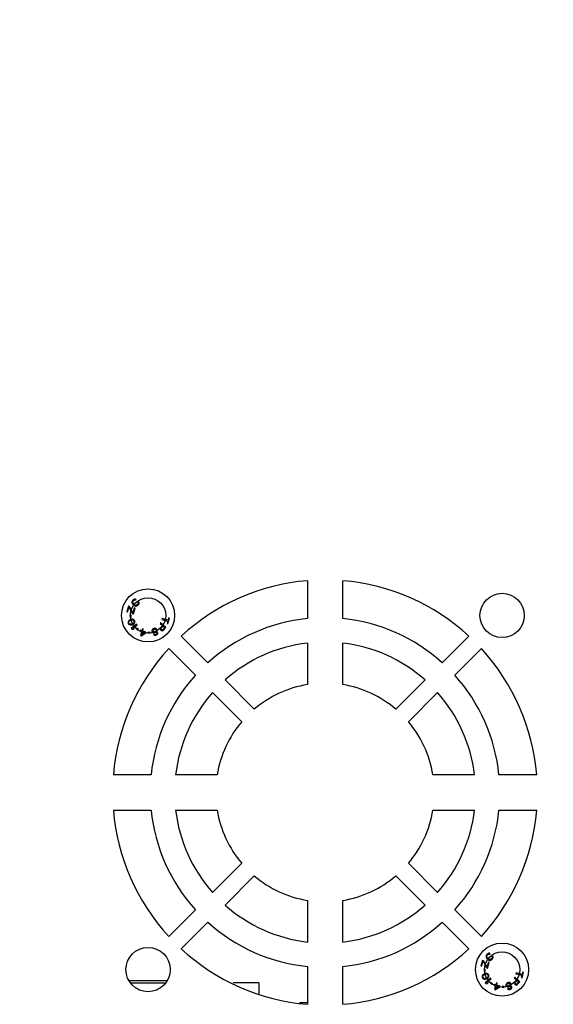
# Model space of a CAD drawing. Header units: millimetres. Extents: x 1117 to 38156, y -1945 to 7303.
# Tile 244 of 256: x 9241 to 9301, y 530 to 641. Entities that reach past the tile are written whole.
import ezdxf

# ---------------------------------------------------------------- set-up
doc = ezdxf.new("R2010")
doc.units = ezdxf.units.MM
doc.styles.get("Standard").update_dxf_attribs({"font": 'arial.ttf'})
doc.dimstyles.new('DIMSTYLE_1', dxfattribs={"dimtxt": 4.2, "dimasz": 3.6, "dimexe": 2.5, "dimexo": 0, "dimgap": 1.05, "dimtad": 1, "dimdsep": 46, "dimtxsty": 'Standard', "dimblk": '_FILLED', "dimblk1": '_FILLED', "dimblk2": '_FILLED', "dimcen": 0.09, "dimazin": 2, "dimtp": 0.01, "dimtm": 0.01, "dimtfac": 1, "dimtofl": 0, "dimtmove": 0, "dimatfit": 3, "dimldrblk": '_FILLED', "dimfxl": 0, "dimtolj": 1, "dimarcsym": 0})

# ---------------------------------------------------------------- blocks, each defined once
blk = doc.blocks.new('_FILLED')
at = {"color": 0, "linetype": 'ByBlock'}
blk.add_solid([(0, 0), (-1, 0.167), (-1, -0.167)], dxfattribs=at)
blk = doc.blocks.new('*D83')
at = {"color": 0, "linetype": 'Continuous', "lineweight": -2}
for p, q in [((9103.52, 697.05), (9103.52, 740.78)), ((9372.22, 557.71), (9372.22, 740.78)), ((9107.12, 738.28), (9368.62, 738.28))]:
    blk.add_line(p, q, dxfattribs=at)
at = {"layer": 'Defpoints', "color": 0, "linetype": 'Continuous'}
for p in [(9372.22, 738.28), (9103.52, 697.05), (9372.22, 557.71)]:
    blk.add_point(p, dxfattribs=at)
at = {"color": 0, "linetype": 'Continuous', "lineweight": -2, "xscale": 3.6, "yscale": 3.6, "zscale": 3.6, "rotation": 180}
blk.add_blockref('_FILLED', (9103.52, 738.28), dxfattribs=at)
at = {"color": 0, "linetype": 'Continuous', "lineweight": -2, "xscale": 3.6, "yscale": 3.6, "zscale": 3.6}
blk.add_blockref('_FILLED', (9372.22, 738.28), dxfattribs=at)
at = {"color": 0, "linetype": 'Continuous', "insert": (9228.76, 744.43), "char_height": 10, "attachment_point": 5}
blk.add_mtext('\\A1;268.7', dxfattribs=at)

msp = doc.modelspace()

# ---------------------------------------------------------------- linework, layer by layer
at = {"color": 7, "linetype": 'Continuous'}
for p, q in [((9273.524, 577.967), (9273.524, 573.699)), ((9277.524, 573.699), (9277.524, 577.967)), ((9253.32, 575.092), (9253.122, 574.464)), ((9253.202, 574.439), (9253.376, 574.988)), ((9253.432, 575.056), (9253.32, 575.092)), ((9253.376, 574.988), (9253.747, 574.267)), ((9253.809, 574.351), (9253.432, 575.056)), ((9253.732, 575.65), (9253.709, 575.58)), ((9253.709, 575.58), (9253.71, 575.486)), ((9253.71, 575.486), (9253.734, 575.415)), ((9253.778, 575.72), (9253.732, 575.65)), ((9253.734, 575.415), (9253.781, 575.344)), ((9253.883, 575.825), (9253.778, 575.72)), ((9253.781, 575.344), (9253.959, 575.165)), ((9253.803, 575.532), (9253.814, 575.59)), ((9253.816, 575.473), (9253.803, 575.532)), ((9253.977, 574.884), (9253.809, 574.351)), ((9253.814, 575.59), (9253.849, 575.649)), ((9253.851, 575.414), (9253.816, 575.473)), ((9253.849, 575.649), (9253.954, 575.753)), ((9254.029, 575.235), (9253.851, 575.414)), ((9253.875, 574.226), (9254.074, 574.854)), ((9253.953, 575.871), (9253.883, 575.825)), ((9254.023, 575.894), (9253.953, 575.871)), ((9253.954, 575.753), (9254.013, 575.788)), ((9253.959, 575.165), (9254.03, 575.117)), ((9254.074, 574.854), (9253.977, 574.884)), ((9254.013, 575.788), (9254.071, 575.799)), ((9254.117, 575.893), (9254.023, 575.894)), ((9254.089, 575.199), (9254.029, 575.235)), ((9254.03, 575.117), (9254.101, 575.093)), ((9254.071, 575.799), (9254.119, 575.775)), ((9254.147, 575.187), (9254.089, 575.199)), ((9254.101, 575.093), (9254.195, 575.092)), ((9254.188, 575.845), (9254.117, 575.893)), ((9254.119, 575.775), (9254.188, 575.845)), ((9254.206, 575.198), (9254.147, 575.187)), ((9254.195, 575.092), (9254.266, 575.115)), ((9254.265, 575.232), (9254.206, 575.198)), ((9254.37, 575.337), (9254.265, 575.232)), ((9254.266, 575.115), (9254.336, 575.161)), ((9254.336, 575.161), (9254.441, 575.265)), ((9254.404, 575.395), (9254.37, 575.337)), ((9254.461, 575.571), (9254.392, 575.501)), ((9254.392, 575.501), (9254.416, 575.454)), ((9254.416, 575.454), (9254.404, 575.395)), ((9254.441, 575.265), (9254.487, 575.335)), ((9254.509, 575.5), (9254.461, 575.571)), ((9254.487, 575.335), (9254.51, 575.406)), ((9254.51, 575.406), (9254.509, 575.5)), ((9253.122, 574.464), (9253.202, 574.439)), ((9253.61, 574.074), (9253.526, 574.071)), ((9253.526, 574.071), (9253.536, 573.84)), ((9253.536, 573.84), (9253.62, 573.844)), ((9253.62, 573.844), (9253.61, 574.074)), ((9253.747, 574.267), (9253.875, 574.226)), ((9257.78, 573.132), (9257.94, 573.737)), ((9257.859, 573.758), (9257.791, 573.503)), ((9257.94, 573.737), (9257.859, 573.758)), ((9253.278, 573.342), (9253.262, 573.246)), ((9253.262, 573.246), (9253.284, 573.149)), ((9253.307, 573.406), (9253.278, 573.342)), ((9253.284, 573.149), (9253.336, 573.063)), ((9253.357, 573.462), (9253.307, 573.406)), ((9253.336, 573.063), (9253.414, 573.006)), ((9253.347, 573.263), (9253.359, 573.321)), ((9253.362, 573.18), (9253.347, 573.263)), ((9253.398, 573.496), (9253.357, 573.462)), ((9253.359, 573.321), (9253.428, 573.42)), ((9253.408, 573.11), (9253.362, 573.18)), ((9253.469, 573.543), (9253.398, 573.496)), ((9253.458, 573.077), (9253.408, 573.11)), ((9253.414, 573.006), (9253.479, 572.979)), ((9253.428, 573.42), (9253.516, 573.473)), ((9253.576, 573.053), (9253.458, 573.077)), ((9253.61, 573.599), (9253.469, 573.543)), ((9253.479, 572.979), (9253.554, 572.973)), ((9253.516, 573.473), (9253.625, 573.517)), ((9253.554, 572.973), (9253.606, 572.977)), ((9253.675, 573.076), (9253.576, 573.053)), ((9253.606, 572.977), (9253.691, 572.993)), ((9253.694, 573.615), (9253.61, 573.599)), ((9254.224, 573.07), (9253.623, 572.557)), ((9253.625, 573.517), (9253.725, 573.539)), ((9253.785, 573.12), (9253.675, 573.076)), ((9253.691, 572.993), (9253.831, 573.049)), ((9253.747, 573.619), (9253.694, 573.615)), ((9253.725, 573.539), (9253.843, 573.515)), ((9253.821, 573.613), (9253.747, 573.619)), ((9253.872, 573.172), (9253.785, 573.12)), ((9253.79, 572.569), (9254.288, 572.995)), ((9253.887, 573.586), (9253.821, 573.613)), ((9253.831, 573.049), (9253.903, 573.096)), ((9253.843, 573.515), (9253.892, 573.482)), ((9253.941, 573.271), (9253.872, 573.172)), ((9253.964, 573.529), (9253.887, 573.586)), ((9253.892, 573.482), (9253.939, 573.412)), ((9253.903, 573.096), (9253.943, 573.13)), ((9253.939, 573.412), (9253.954, 573.33)), ((9253.954, 573.33), (9253.941, 573.271)), ((9253.943, 573.13), (9253.993, 573.186)), ((9254.017, 573.444), (9253.964, 573.529)), ((9253.993, 573.186), (9254.022, 573.251)), ((9254.038, 573.346), (9254.017, 573.444)), ((9254.022, 573.251), (9254.038, 573.346)), ((9254.288, 572.995), (9254.224, 573.07)), ((9256.948, 573.21), (9256.883, 573.135)), ((9256.883, 573.135), (9257.149, 572.903)), ((9256.954, 572.68), (9256.912, 572.607)), ((9257.543, 572.689), (9256.948, 573.21)), ((9257.149, 572.903), (9256.954, 572.68)), ((9257.019, 572.601), (9257.225, 572.836)), ((9257.109, 573.684), (9257.084, 573.588)), ((9257.084, 573.588), (9257.766, 573.408)), ((9257.791, 573.503), (9257.109, 573.684)), ((9257.415, 572.67), (9257.209, 572.435)), ((9257.225, 572.836), (9257.415, 572.67)), ((9257.283, 572.392), (9257.543, 572.689)), ((9257.766, 573.408), (9257.699, 573.153)), ((9257.699, 573.153), (9257.78, 573.132)), ((9253.623, 572.557), (9253.687, 572.482)), ((9253.687, 572.482), (9253.841, 572.483)), ((9253.943, 572.571), (9253.79, 572.569)), ((9253.841, 572.483), (9253.943, 572.571)), ((9254.273, 572.602), (9254.221, 572.536)), ((9254.221, 572.536), (9254.404, 572.395)), ((9254.455, 572.461), (9254.273, 572.602)), ((9254.404, 572.395), (9254.455, 572.461)), ((9254.665, 572.368), (9254.635, 572.271)), ((9254.635, 572.271), (9254.793, 572.223)), ((9254.793, 572.223), (9254.66, 571.789)), ((9254.66, 571.789), (9254.754, 571.76)), ((9254.822, 572.319), (9254.665, 572.368)), ((9254.754, 571.76), (9255.265, 572.078)), ((9254.794, 571.889), (9254.887, 572.194)), ((9255.155, 572.112), (9254.794, 571.889)), ((9254.891, 572.544), (9254.822, 572.319)), ((9254.887, 572.194), (9255.155, 572.112)), ((9254.986, 572.516), (9254.891, 572.544)), ((9254.917, 572.291), (9254.986, 572.516)), ((9255.294, 572.175), (9254.917, 572.291)), ((9255.265, 572.078), (9255.294, 572.175)), ((9255.746, 572.148), (9255.516, 572.137)), ((9255.516, 572.137), (9255.52, 572.053)), ((9255.52, 572.053), (9255.75, 572.064)), ((9255.75, 572.064), (9255.746, 572.148)), ((9255.947, 572.338), (9255.943, 572.263)), ((9255.943, 572.263), (9255.975, 572.186)), ((9255.982, 572.425), (9255.947, 572.338)), ((9255.975, 572.186), (9256.032, 572.136)), ((9256.03, 572.482), (9255.982, 572.425)), ((9256.099, 572.529), (9256.03, 572.482)), ((9256.032, 572.136), (9256.118, 572.1)), ((9256.04, 572.286), (9256.051, 572.345)), ((9256.06, 572.239), (9256.04, 572.286)), ((9256.051, 572.345), (9256.084, 572.395)), ((9256.11, 572.205), (9256.06, 572.239)), ((9256.084, 572.395), (9256.138, 572.436)), ((9256.221, 572.58), (9256.099, 572.529)), ((9256.168, 572.193), (9256.11, 572.205)), ((9256.118, 572.1), (9256.192, 572.094)), ((9256.138, 572.436), (9256.259, 572.487)), ((9256.242, 571.933), (9256.151, 571.894)), ((9256.151, 571.894), (9256.185, 571.854)), ((9256.235, 572.203), (9256.168, 572.193)), ((9256.185, 571.854), (9256.257, 571.811)), ((9256.192, 572.094), (9256.274, 572.11)), ((9256.303, 572.596), (9256.221, 572.58)), ((9256.326, 572.241), (9256.235, 572.203)), ((9256.27, 571.908), (9256.242, 571.933)), ((9256.257, 571.811), (9256.337, 571.79)), ((9256.259, 572.487), (9256.327, 572.497)), ((9256.313, 571.89), (9256.27, 571.908)), ((9256.274, 572.11), (9256.365, 572.148)), ((9256.398, 572.581), (9256.303, 572.596)), ((9256.365, 571.893), (9256.313, 571.89)), ((9256.394, 572.251), (9256.326, 572.241)), ((9256.327, 572.497), (9256.392, 572.469)), ((9256.337, 571.79), (9256.419, 571.807)), ((9256.365, 572.148), (9256.417, 572.152)), ((9256.456, 571.931), (9256.365, 571.893)), ((9256.392, 572.469), (9256.426, 572.429)), ((9256.467, 572.246), (9256.394, 572.251)), ((9256.476, 572.523), (9256.398, 572.581)), ((9256.417, 572.152), (9256.476, 572.14)), ((9256.419, 571.807), (9256.495, 571.838)), ((9256.426, 572.429), (9256.517, 572.467)), ((9256.495, 571.966), (9256.456, 571.931)), ((9256.554, 572.209), (9256.467, 572.246)), ((9256.517, 572.467), (9256.476, 572.523)), ((9256.476, 572.14), (9256.511, 572.1)), ((9256.528, 572.016), (9256.495, 571.966)), ((9256.495, 571.838), (9256.549, 571.879)), ((9256.511, 572.1), (9256.524, 572.069)), ((9256.524, 572.069), (9256.528, 572.016)), ((9256.549, 571.879), (9256.597, 571.936)), ((9256.595, 572.154), (9256.554, 572.209)), ((9256.621, 572.092), (9256.595, 572.154)), ((9256.597, 571.936), (9256.632, 572.023)), ((9256.632, 572.023), (9256.621, 572.092)), ((9256.912, 572.607), (9256.907, 572.524)), ((9256.907, 572.524), (9256.925, 572.443)), ((9256.925, 572.443), (9256.952, 572.397)), ((9256.952, 572.397), (9257.003, 572.353)), ((9256.999, 572.553), (9257.019, 572.601)), ((9257.003, 572.506), (9256.999, 572.553)), ((9257.03, 572.46), (9257.003, 572.506)), ((9257.003, 572.353), (9257.052, 572.332)), ((9257.068, 572.427), (9257.03, 572.46)), ((9257.052, 572.332), (9257.135, 572.325)), ((9257.117, 572.406), (9257.068, 572.427)), ((9257.164, 572.409), (9257.117, 572.406)), ((9257.135, 572.325), (9257.216, 572.341)), ((9257.209, 572.435), (9257.164, 572.409)), ((9257.216, 572.341), (9257.283, 572.392)), ((9262.284, 568.705), (9259.276, 571.713)), ((9291.773, 571.713), (9288.765, 568.705)), ((9273.524, 570.932), (9273.524, 566.238)), ((9277.524, 566.238), (9277.524, 570.932)), ((9257.862, 570.299), (9260.87, 567.291)), ((9290.179, 567.291), (9293.187, 570.299)), ((9267.527, 563.462), (9264.232, 566.758)), ((9286.817, 566.758), (9283.521, 563.462)), ((9262.817, 565.343), (9266.113, 562.048)), ((9284.936, 562.048), (9288.232, 565.343)), ((9255.876, 556.051), (9251.608, 556.051)), ((9263.337, 556.051), (9258.643, 556.051)), ((9292.406, 556.051), (9287.711, 556.051)), ((9299.441, 556.051), (9295.173, 556.051)), ((9251.608, 552.051), (9255.876, 552.051)), ((9258.643, 552.051), (9263.337, 552.051)), ((9287.711, 552.051), (9292.406, 552.051)), ((9295.173, 552.051), (9299.441, 552.051)), ((9266.113, 546.054), (9262.817, 542.758)), ((9288.232, 542.758), (9284.936, 546.054)), ((9264.232, 541.343), (9267.527, 544.639)), ((9283.521, 544.639), (9286.817, 541.343)), ((9273.524, 541.864), (9273.524, 537.169)), ((9277.524, 537.169), (9277.524, 541.864)), ((9260.87, 540.81), (9257.862, 537.802)), ((9293.187, 537.802), (9290.179, 540.81)), ((9259.276, 536.388), (9262.284, 539.396)), ((9288.765, 539.396), (9291.773, 536.388)), ((9293.32, 535.092), (9293.122, 534.464)), ((9293.202, 534.439), (9293.376, 534.988)), ((9293.432, 535.056), (9293.32, 535.092)), ((9293.376, 534.988), (9293.747, 534.267)), ((9293.809, 534.351), (9293.432, 535.056)), ((9293.732, 535.65), (9293.709, 535.58)), ((9293.709, 535.58), (9293.71, 535.486)), ((9293.71, 535.486), (9293.734, 535.415)), ((9293.778, 535.72), (9293.732, 535.65)), ((9293.734, 535.415), (9293.781, 535.344)), ((9293.883, 535.825), (9293.778, 535.72)), ((9293.781, 535.344), (9293.959, 535.165)), ((9293.803, 535.532), (9293.814, 535.59)), ((9293.816, 535.473), (9293.803, 535.532)), ((9293.977, 534.884), (9293.809, 534.351)), ((9293.814, 535.59), (9293.849, 535.649)), ((9293.851, 535.414), (9293.816, 535.473)), ((9293.849, 535.649), (9293.954, 535.753)), ((9294.029, 535.235), (9293.851, 535.414)), ((9293.875, 534.226), (9294.074, 534.854)), ((9293.953, 535.871), (9293.883, 535.825)), ((9294.023, 535.894), (9293.953, 535.871)), ((9293.954, 535.753), (9294.013, 535.788)), ((9293.959, 535.165), (9294.03, 535.117)), ((9294.074, 534.854), (9293.977, 534.884)), ((9294.013, 535.788), (9294.071, 535.799)), ((9294.117, 535.893), (9294.023, 535.894)), ((9294.089, 535.199), (9294.029, 535.235)), ((9294.03, 535.117), (9294.101, 535.093)), ((9294.071, 535.799), (9294.119, 535.775)), ((9294.147, 535.187), (9294.089, 535.199)), ((9294.101, 535.093), (9294.195, 535.092)), ((9294.188, 535.845), (9294.117, 535.893)), ((9294.119, 535.775), (9294.188, 535.845)), ((9294.206, 535.198), (9294.147, 535.187)), ((9294.195, 535.092), (9294.266, 535.115)), ((9294.265, 535.232), (9294.206, 535.198)), ((9294.37, 535.337), (9294.265, 535.232)), ((9294.266, 535.115), (9294.336, 535.161)), ((9294.336, 535.161), (9294.441, 535.265)), ((9294.404, 535.395), (9294.37, 535.337)), ((9294.461, 535.571), (9294.392, 535.501)), ((9294.392, 535.501), (9294.416, 535.454)), ((9294.416, 535.454), (9294.404, 535.395)), ((9294.441, 535.265), (9294.487, 535.335)), ((9294.509, 535.5), (9294.461, 535.571)), ((9294.487, 535.335), (9294.51, 535.406)), ((9294.51, 535.406), (9294.509, 535.5)), ((9273.524, 534.402), (9273.524, 530.134)), ((9277.524, 530.134), (9277.524, 534.402)), ((9293.122, 534.464), (9293.202, 534.439)), ((9293.61, 534.074), (9293.526, 534.071)), ((9293.526, 534.071), (9293.536, 533.84)), ((9293.536, 533.84), (9293.62, 533.844)), ((9293.62, 533.844), (9293.61, 534.074)), ((9293.747, 534.267), (9293.875, 534.226)), ((9297.78, 533.132), (9297.94, 533.737)), ((9297.859, 533.758), (9297.791, 533.503)), ((9297.94, 533.737), (9297.859, 533.758)), ((9257.638, 532.801), (9253.411, 532.801)), ((9293.278, 533.342), (9293.262, 533.246)), ((9293.262, 533.246), (9293.284, 533.149)), ((9293.307, 533.406), (9293.278, 533.342)), ((9293.284, 533.149), (9293.336, 533.063)), ((9293.357, 533.462), (9293.307, 533.406)), ((9293.336, 533.063), (9293.414, 533.006)), ((9293.347, 533.263), (9293.359, 533.321)), ((9293.362, 533.18), (9293.347, 533.263)), ((9293.398, 533.496), (9293.357, 533.462)), ((9293.359, 533.321), (9293.428, 533.42)), ((9293.408, 533.11), (9293.362, 533.18)), ((9293.469, 533.543), (9293.398, 533.496)), ((9293.458, 533.077), (9293.408, 533.11)), ((9293.414, 533.006), (9293.479, 532.979)), ((9293.428, 533.42), (9293.516, 533.473)), ((9293.576, 533.053), (9293.458, 533.077)), ((9293.61, 533.599), (9293.469, 533.543)), ((9293.479, 532.979), (9293.554, 532.973)), ((9293.516, 533.473), (9293.625, 533.517)), ((9293.554, 532.973), (9293.606, 532.977)), ((9293.675, 533.076), (9293.576, 533.053)), ((9293.606, 532.977), (9293.691, 532.993)), ((9293.694, 533.615), (9293.61, 533.599)), ((9294.224, 533.07), (9293.623, 532.557)), ((9293.625, 533.517), (9293.725, 533.539)), ((9293.785, 533.12), (9293.675, 533.076)), ((9293.691, 532.993), (9293.831, 533.049)), ((9293.747, 533.619), (9293.694, 533.615)), ((9293.725, 533.539), (9293.843, 533.515)), ((9293.821, 533.613), (9293.747, 533.619)), ((9293.872, 533.172), (9293.785, 533.12)), ((9293.79, 532.569), (9294.288, 532.995)), ((9293.887, 533.586), (9293.821, 533.613)), ((9293.831, 533.049), (9293.903, 533.096)), ((9293.843, 533.515), (9293.892, 533.482)), ((9293.941, 533.271), (9293.872, 533.172)), ((9293.964, 533.529), (9293.887, 533.586)), ((9293.892, 533.482), (9293.939, 533.412)), ((9293.903, 533.096), (9293.943, 533.13)), ((9293.939, 533.412), (9293.954, 533.33)), ((9293.954, 533.33), (9293.941, 533.271)), ((9293.943, 533.13), (9293.993, 533.186)), ((9294.017, 533.444), (9293.964, 533.529)), ((9293.993, 533.186), (9294.022, 533.251)), ((9294.038, 533.346), (9294.017, 533.444)), ((9294.022, 533.251), (9294.038, 533.346)), ((9294.273, 532.602), (9294.221, 532.536)), ((9294.288, 532.995), (9294.224, 533.07)), ((9294.455, 532.461), (9294.273, 532.602)), ((9296.303, 532.596), (9296.221, 532.58)), ((9296.398, 532.581), (9296.303, 532.596)), ((9296.948, 533.21), (9296.883, 533.135)), ((9296.883, 533.135), (9297.149, 532.903)), ((9296.912, 532.607), (9296.907, 532.524)), ((9296.954, 532.68), (9296.912, 532.607)), ((9297.543, 532.689), (9296.948, 533.21)), ((9297.149, 532.903), (9296.954, 532.68)), ((9296.999, 532.553), (9297.019, 532.601)), ((9297.019, 532.601), (9297.225, 532.836)), ((9297.109, 533.684), (9297.084, 533.588)), ((9297.084, 533.588), (9297.766, 533.408)), ((9297.791, 533.503), (9297.109, 533.684)), ((9297.415, 532.67), (9297.209, 532.435)), ((9297.225, 532.836), (9297.415, 532.67)), ((9297.283, 532.392), (9297.543, 532.689)), ((9297.766, 533.408), (9297.699, 533.153)), ((9297.699, 533.153), (9297.78, 533.132)), ((9253.578, 532.551), (9257.471, 532.551)), ((9268.024, 532.551), (9265.155, 532.551)), ((9268.024, 532.551), (9268.024, 531.291)), ((9293.623, 532.557), (9293.687, 532.482)), ((9293.687, 532.482), (9293.841, 532.483)), ((9293.943, 532.571), (9293.79, 532.569)), ((9293.841, 532.483), (9293.943, 532.571)), ((9294.221, 532.536), (9294.404, 532.395)), ((9294.404, 532.395), (9294.455, 532.461)), ((9294.665, 532.368), (9294.635, 532.271)), ((9294.635, 532.271), (9294.793, 532.223)), ((9294.793, 532.223), (9294.66, 531.789)), ((9294.66, 531.789), (9294.754, 531.76)), ((9294.822, 532.319), (9294.665, 532.368)), ((9294.754, 531.76), (9295.265, 532.078)), ((9294.794, 531.889), (9294.887, 532.194)), ((9295.155, 532.112), (9294.794, 531.889)), ((9294.891, 532.544), (9294.822, 532.319)), ((9294.887, 532.194), (9295.155, 532.112)), ((9294.986, 532.516), (9294.891, 532.544)), ((9294.917, 532.291), (9294.986, 532.516)), ((9295.294, 532.175), (9294.917, 532.291)), ((9295.265, 532.078), (9295.294, 532.175)), ((9295.746, 532.148), (9295.516, 532.137)), ((9295.516, 532.137), (9295.52, 532.053)), ((9295.52, 532.053), (9295.75, 532.064)), ((9295.75, 532.064), (9295.746, 532.148)), ((9295.947, 532.338), (9295.943, 532.263)), ((9295.943, 532.263), (9295.975, 532.186)), ((9295.982, 532.425), (9295.947, 532.338)), ((9295.975, 532.186), (9296.032, 532.136)), ((9296.03, 532.482), (9295.982, 532.425)), ((9296.099, 532.529), (9296.03, 532.482)), ((9296.032, 532.136), (9296.118, 532.1)), ((9296.04, 532.286), (9296.051, 532.345)), ((9296.06, 532.239), (9296.04, 532.286)), ((9296.051, 532.345), (9296.084, 532.395)), ((9296.11, 532.205), (9296.06, 532.239)), ((9296.084, 532.395), (9296.138, 532.436)), ((9296.221, 532.58), (9296.099, 532.529)), ((9296.168, 532.193), (9296.11, 532.205)), ((9296.118, 532.1), (9296.192, 532.094)), ((9296.138, 532.436), (9296.259, 532.487)), ((9296.242, 531.933), (9296.151, 531.894)), ((9296.151, 531.894), (9296.185, 531.854)), ((9296.235, 532.203), (9296.168, 532.193)), ((9296.185, 531.854), (9296.257, 531.811)), ((9296.192, 532.094), (9296.274, 532.11)), ((9296.326, 532.241), (9296.235, 532.203)), ((9296.27, 531.908), (9296.242, 531.933)), ((9296.257, 531.811), (9296.337, 531.79)), ((9296.259, 532.487), (9296.327, 532.497)), ((9296.313, 531.89), (9296.27, 531.908)), ((9296.274, 532.11), (9296.365, 532.148)), ((9296.365, 531.893), (9296.313, 531.89)), ((9296.394, 532.251), (9296.326, 532.241)), ((9296.327, 532.497), (9296.392, 532.469)), ((9296.337, 531.79), (9296.419, 531.807)), ((9296.365, 532.148), (9296.417, 532.152)), ((9296.456, 531.931), (9296.365, 531.893)), ((9296.392, 532.469), (9296.426, 532.429)), ((9296.467, 532.246), (9296.394, 532.251)), ((9296.476, 532.523), (9296.398, 532.581)), ((9296.417, 532.152), (9296.476, 532.14)), ((9296.419, 531.807), (9296.495, 531.838)), ((9296.426, 532.429), (9296.517, 532.467)), ((9296.495, 531.966), (9296.456, 531.931)), ((9296.554, 532.209), (9296.467, 532.246)), ((9296.517, 532.467), (9296.476, 532.523)), ((9296.476, 532.14), (9296.511, 532.1)), ((9296.528, 532.016), (9296.495, 531.966)), ((9296.495, 531.838), (9296.549, 531.879)), ((9296.511, 532.1), (9296.524, 532.069)), ((9296.524, 532.069), (9296.528, 532.016)), ((9296.549, 531.879), (9296.597, 531.936)), ((9296.595, 532.154), (9296.554, 532.209)), ((9296.621, 532.092), (9296.595, 532.154)), ((9296.597, 531.936), (9296.632, 532.023)), ((9296.632, 532.023), (9296.621, 532.092)), ((9296.907, 532.524), (9296.925, 532.443)), ((9296.925, 532.443), (9296.952, 532.397)), ((9296.952, 532.397), (9297.003, 532.353)), ((9297.003, 532.506), (9296.999, 532.553)), ((9297.03, 532.46), (9297.003, 532.506)), ((9297.003, 532.353), (9297.052, 532.332)), ((9297.068, 532.427), (9297.03, 532.46)), ((9297.052, 532.332), (9297.135, 532.325)), ((9297.117, 532.406), (9297.068, 532.427)), ((9297.164, 532.409), (9297.117, 532.406)), ((9297.135, 532.325), (9297.216, 532.341)), ((9297.209, 532.435), (9297.164, 532.409)), ((9297.216, 532.341), (9297.283, 532.392)), ((9273.524, 530.306), (9272.646, 530.306))]:
    msp.add_line(p, q, dxfattribs=at)
for centre, radius in [((9255.524, 574.051), 3), ((9255.524, 574.051), 2), ((9295.524, 574.051), 2.5), ((9295.524, 534.051), 3), ((9255.524, 534.051), 2.5), ((9295.524, 534.051), 2)]:
    msp.add_circle(centre, radius, dxfattribs=at)
for radius, start, end in [(24, 94.78019, 132.61198), (24, 47.38802, 85.21981), (19.75, 95.81207, 132.09771), (19.75, 47.90229, 84.18793), (17, 96.75633, 131.62771), (17, 48.37229, 83.24367), (24, 137.38802, 175.21981), (24, 4.78019, 42.61198), (19.75, 137.90229, 174.18793), (19.75, 5.81207, 42.09771), (12.35, 99.31971, 130.35558), (12.35, 49.64442, 80.68029), (17, 138.37229, 173.24367), (17, 6.75633, 41.62771), (12.35, 139.64442, 170.68029), (12.35, 9.31971, 40.35558), (24, 184.78019, 222.61198), (19.75, 185.81207, 222.09771), (17, 186.75633, 221.62771), (12.35, 189.31971, 220.35558), (12.35, 319.64442, 350.68029), (17, 318.37229, 353.24367), (19.75, 317.90229, 354.18793), (24, 317.38802, 355.21981), (12.35, 229.64442, 260.68029), (12.35, 279.31971, 310.35558), (17, 228.37229, 263.24367), (17, 276.75633, 311.62771), (19.75, 227.90229, 264.18793), (19.75, 275.81207, 312.09771), (24, 227.38802, 265.21981), (24, 274.78019, 312.61198)]:
    msp.add_arc((9275.524, 554.051), radius, start, end, dxfattribs=at)

# ---------------------------------------------------------------- dimensions: what is measured, and where the dimension line sits
at = {"linetype": 'Continuous'}
dim = msp.add_linear_dim(base=(9372.223, 738.278), p1=(9103.524, 697.051), p2=(9372.223, 557.712), dimstyle='DIMSTYLE_1', override={"dimtxt": 10}, dxfattribs=at)
dim.commit()
dim.dimension.update_dxf_attribs({"geometry": '*D83', "text_midpoint": (9228.763, 738.278), "dimtype": 160})

doc.saveas('drawing.dxf')
